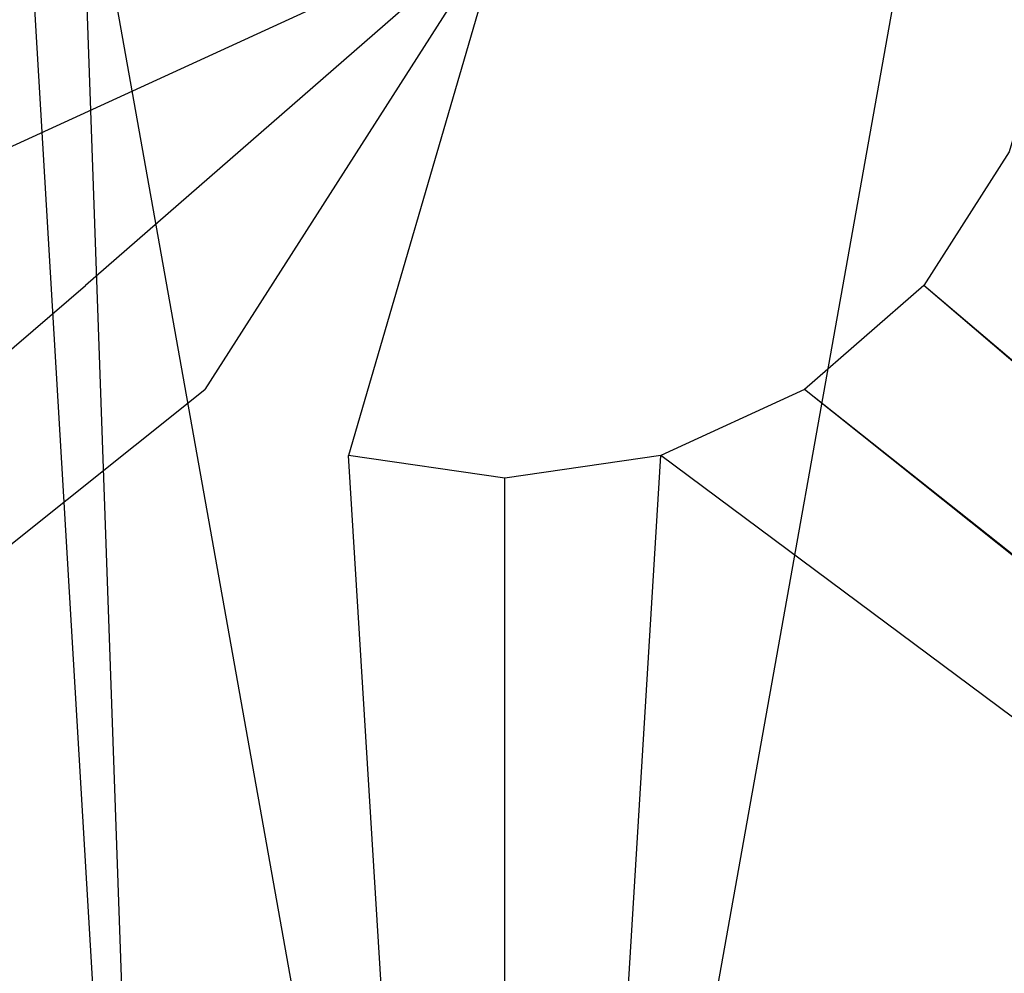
# Model space of a CAD drawing. Extents: x 0 to 1.6, y -0.9 to 0.
# Tile 3 of 8: x 0.69 to 0.91, y -0.45 to -0.24. Entities that reach past the tile are written whole.
import ezdxf

# ---------------------------------------------------------------- set-up
doc = ezdxf.new("R2010")
doc.units = 0
doc.layers.add('L1_WANNE_N_UDA1690ARA248V___0__', color=7, linetype='CONTINUOUS')

msp = doc.modelspace()

# ---------------------------------------------------------------- linework, layer by layer
at = {"layer": 'L1_WANNE_N_UDA1690ARA248V___0__', "color": 8}
for points, invisible_edges in [([(1.477169, -0.38755, 0.046402), (0.910078, -0.161266, 0.039585), (0.909428, -0.174438, 0.0396), (1.477169, -0.38755, 0.046402)], 14), ([(1.477595, -0.179531, 0.046398), (0.910078, -0.161266, 0.039585), (1.477169, -0.38755, 0.046402), (1.477595, -0.179531, 0.046398)], 14), ([(0.69216, -0.187639, 0.039618), (0.690119, -0.174438, 0.0396), (0.120608, -0.717861, 0.046406), (0.69216, -0.187639, 0.039618)], 14), ([(1.478939, -0.717861, 0.046406), (0.909428, -0.174438, 0.0396), (0.907387, -0.187639, 0.039618), (1.478939, -0.717861, 0.046406)], 14), ([(1.478939, -0.717861, 0.046406), (1.477169, -0.38755, 0.046402), (0.909428, -0.174438, 0.0396), (1.478939, -0.717861, 0.046406)], 14), ([(0.72369, -0.718344, 0.046421), (0.69216, -0.187639, 0.039618), (0.120608, -0.717861, 0.046406), (0.72369, -0.718344, 0.046421)], 14), ([(0.72369, -0.718344, 0.046421), (0.705044, -0.188166, 0.039689), (0.69216, -0.187639, 0.039618), (0.72369, -0.718344, 0.046421)], 14), ([(0.799774, -0.718344, 0.046402), (0.705044, -0.188166, 0.039689), (0.72369, -0.718344, 0.046421), (0.799774, -0.718344, 0.046402)], 14), ([(0.799774, -0.188166, 0.039615), (0.705044, -0.188166, 0.039689), (0.799774, -0.718344, 0.046402), (0.799774, -0.188166, 0.039615)], 14), ([(0.894504, -0.188166, 0.039689), (0.799774, -0.188166, 0.039615), (0.799774, -0.718344, 0.046402), (0.894504, -0.188166, 0.039689)], 14), ([(0.894504, -0.188166, 0.039689), (0.799774, -0.718344, 0.046402), (0.875857, -0.718344, 0.046421), (0.894504, -0.188166, 0.039689)], 14), ([(0.907387, -0.187639, 0.039618), (0.894504, -0.188166, 0.039689), (0.875857, -0.718344, 0.046421), (0.907387, -0.187639, 0.039618)], 14), ([(1.478939, -0.717861, 0.046406), (0.907387, -0.187639, 0.039618), (0.875857, -0.718344, 0.046421), (1.478939, -0.717861, 0.046406)], 14), ([(0.799774, -0.215158), (0.68728, -0.266857), (0.677363, -0.232869), (0.799774, -0.215158)], 14), ([(0.799774, -0.215158), (0.70631, -0.296656), (0.68728, -0.266857), (0.799774, -0.215158)], 14), ([(0.799774, -0.215158), (0.732913, -0.319852), (0.70631, -0.296656), (0.799774, -0.215158)], 14), ([(0.799774, -0.215158), (0.764932, -0.334567), (0.732913, -0.319852), (0.799774, -0.215158)], 14), ([(0.799774, -0.339608), (0.764932, -0.334567), (0.799774, -0.215158), (0.799774, -0.339608)], 14), ([(0.922185, -0.232869), (0.912268, -0.266857), (0.799774, -0.215158), (0.922185, -0.232869)], 14), ([(0.834615, -0.334567), (0.799774, -0.339608), (0.799774, -0.215158), (0.834615, -0.334567)], 14), ([(0.912268, -0.266857), (0.893237, -0.296656), (0.799774, -0.215158), (0.912268, -0.266857)], 14), ([(0.893237, -0.296656), (0.866635, -0.319852), (0.799774, -0.215158), (0.893237, -0.296656)], 14), ([(0.866635, -0.319852), (0.834615, -0.334567), (0.799774, -0.215158), (0.866635, -0.319852)], 14), ([(0.001358, -0.896059), (0.68728, -0.266857), (0.70631, -0.296656), (0.001358, -0.896059)], 14), ([(0.912268, -0.266857), (1.598189, -0.896059), (0.893237, -0.296656), (0.912268, -0.266857)], 13), ([(0.70631, -0.296656), (0.003605, -0.898314), (0.001358, -0.896059), (0.70631, -0.296656)], 13), ([(0.003605, -0.898314), (0.70631, -0.296656), (0.732913, -0.319852), (0.003605, -0.898314)], 14), ([(0.893237, -0.296656), (1.595942, -0.898314), (0.866635, -0.319852), (0.893237, -0.296656)], 13), ([(1.595942, -0.898314), (0.893237, -0.296656), (1.598189, -0.896059), (1.595942, -0.898314)], 14), ([(0.732913, -0.319852), (0.006667, -0.89915), (0.003605, -0.898314), (0.732913, -0.319852)], 13), ([(0.006667, -0.89915), (0.732913, -0.319852), (0.764932, -0.334567), (0.006667, -0.89915)], 14), ([(0.866635, -0.319852), (1.592881, -0.89915), (0.834615, -0.334567), (0.866635, -0.319852)], 13), ([(1.592881, -0.89915), (0.866635, -0.319852), (1.595942, -0.898314), (1.592881, -0.89915)], 14), ([(0.764932, -0.334567), (0.799774, -0.89916), (0.006667, -0.89915), (0.764932, -0.334567)], 13), ([(0.799774, -0.89916), (0.764932, -0.334567), (0.799774, -0.339608), (0.799774, -0.89916)], 14), ([(0.834615, -0.334567), (0.799774, -0.89916), (0.799774, -0.339608), (0.834615, -0.334567)], 13), ([(0.799774, -0.89916), (0.834615, -0.334567), (1.592881, -0.89915), (0.799774, -0.89916)], 14)]:
    msp.add_3dface(points, dxfattribs=dict(at, invisible_edges=invisible_edges))

doc.saveas('drawing.dxf')
